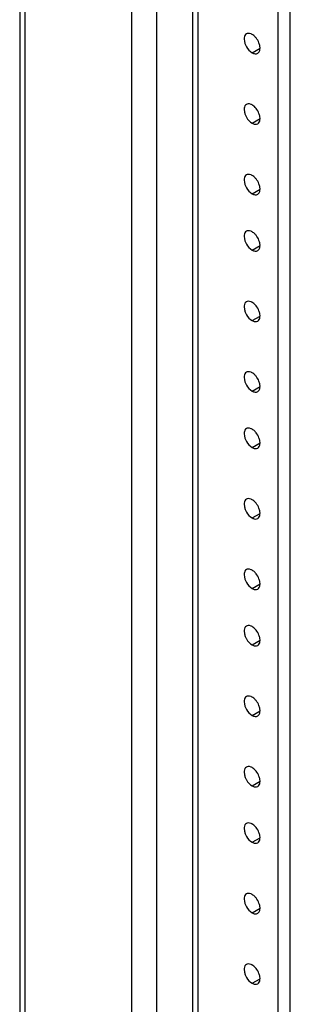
# Model space of a CAD drawing. Header units: inches. Extents: x 6 to 353, y 6 to 228.
# Tile 247 of 256: x 317.51 to 319.47, y 167.22 to 174.35. Entities that reach past the tile are written whole.
import ezdxf

# ---------------------------------------------------------------- set-up
doc = ezdxf.new("R2010")
doc.units = ezdxf.units.IN
doc.header["$LTSCALE"] = 19.946667
doc.header["$MEASUREMENT"] = 0
doc.layers.get('0').update_dxf_attribs({"linetype": 'CONTINUOUS'})
doc.layers.add('03_ALL_AXES', color=7, linetype='CONTINUOUS')

msp = doc.modelspace()

# ---------------------------------------------------------------- linework, layer by layer
at = {"color": 7, "linetype": 'Continuous'}
for p, q in [((317.5142, 203.6086), (317.5142, 150.3653)), ((317.552, 203.5894), (317.552, 150.3127)), ((318.3234, 151.4492), (318.3234, 201.5621)), ((318.7654, 151.5991), (318.7654, 201.4156)), ((318.8031, 151.6517), (318.8031, 201.3938)), ((319.3805, 151.41), (319.3805, 201.0604)), ((319.4689, 151.4611), (319.4689, 201.0094)), ((318.5058, 151.4492), (318.5058, 175.7252))]:
    msp.add_line(p, q, dxfattribs=at)
at = {"layer": '03_ALL_AXES', "color": 7, "linetype": 'Continuous'}
for p, q in [((319.1932, 174.11), (319.2504, 174.1431)), ((319.1932, 173.5997), (319.2504, 173.6328)), ((319.1932, 173.0894), (319.2504, 173.1225)), ((319.1932, 172.6812), (319.2504, 172.7142)), ((319.1932, 172.1708), (319.2504, 172.2039)), ((319.1932, 171.6605), (319.2504, 171.6936)), ((319.1932, 171.2523), (319.2504, 171.2853)), ((319.1932, 170.742), (319.2504, 170.775)), ((319.1932, 170.2316), (319.2504, 170.2647)), ((319.1932, 169.8234), (319.2504, 169.8565)), ((319.1932, 169.3131), (319.2504, 169.3462)), ((319.1932, 168.8028), (319.2504, 168.8358)), ((319.1932, 168.3945), (319.2504, 168.4276)), ((319.1932, 167.8842), (319.2504, 167.9173)), ((319.1932, 167.3739), (319.2504, 167.407))]:
    msp.add_line(p, q, dxfattribs=at)
for centre in [(319.1147, 174.1309), (319.1147, 173.6206), (319.1147, 173.1102), (319.1147, 172.702), (319.1147, 172.1917), (319.1147, 171.6814), (319.1147, 171.2731), (319.1147, 170.7628), (319.1147, 170.2525), (319.1147, 169.8442), (319.1147, 169.3339), (319.1147, 168.8236), (319.1147, 168.4154), (319.1147, 167.905), (319.1147, 167.3947)]:
    msp.add_arc(centre, 0.1374, 21.22199, 38.77828, dxfattribs=at)
for points, knots in [([(319.1527, 174.2463), (319.1481, 174.2437), (319.1401, 174.2349), (319.1352, 174.2165), (319.1363, 174.1946), (319.1406, 174.1795), (319.1435, 174.1717)], [0, 0, 0, 0, 0.193683, 0.42071, 0.692082, 1, 1, 1, 1]), ([(319.1932, 174.2423), (319.1908, 174.2437), (319.1819, 174.2482), (319.1717, 174.2506), (319.1645, 174.25)], [0, 0, 0, 0, 0.277751, 1, 1, 1, 1]), ([(319.2218, 174.2169), (319.2196, 174.2196), (319.2112, 174.2292), (319.2013, 174.2376), (319.1932, 174.2423)], [0, 0, 0, 0, 0.26699, 1, 1, 1, 1]), ([(319.1435, 174.1717), (319.1461, 174.1652), (319.1577, 174.1413), (319.1761, 174.1199), (319.1932, 174.11)], [0, 0, 0, 0, 0.262919, 1, 1, 1, 1]), ([(319.2336, 174.106), (319.2382, 174.1086), (319.2462, 174.1175), (319.2511, 174.1359), (319.25, 174.1578), (319.2457, 174.1729), (319.2428, 174.1806)], [0, 0, 0, 0, 0.193683, 0.42071, 0.692082, 1, 1, 1, 1]), ([(319.1932, 174.11), (319.1998, 174.1062), (319.2132, 174.1007), (319.2282, 174.1029), (319.2336, 174.106)], [0, 0, 0, 0, 0.54998, 1, 1, 1, 1]), ([(319.1527, 173.736), (319.1481, 173.7334), (319.1401, 173.7246), (319.1352, 173.7061), (319.1363, 173.6843), (319.1406, 173.6691), (319.1435, 173.6614)], [0, 0, 0, 0, 0.193683, 0.42071, 0.692082, 1, 1, 1, 1]), ([(319.1932, 173.732), (319.1908, 173.7334), (319.1819, 173.7379), (319.1717, 173.7403), (319.1645, 173.7397)], [0, 0, 0, 0, 0.277751, 1, 1, 1, 1]), ([(319.2218, 173.7066), (319.2196, 173.7093), (319.2112, 173.7189), (319.2013, 173.7273), (319.1932, 173.732)], [0, 0, 0, 0, 0.26699, 1, 1, 1, 1]), ([(319.1435, 173.6614), (319.1461, 173.6549), (319.1577, 173.631), (319.1761, 173.6095), (319.1932, 173.5997)], [0, 0, 0, 0, 0.262919, 1, 1, 1, 1]), ([(319.2336, 173.5957), (319.2382, 173.5983), (319.2462, 173.6071), (319.2511, 173.6256), (319.25, 173.6475), (319.2457, 173.6626), (319.2428, 173.6703)], [0, 0, 0, 0, 0.193683, 0.42071, 0.692082, 1, 1, 1, 1]), ([(319.1932, 173.5997), (319.1998, 173.5959), (319.2132, 173.5903), (319.2282, 173.5926), (319.2336, 173.5957)], [0, 0, 0, 0, 0.54998, 1, 1, 1, 1]), ([(319.1527, 173.2257), (319.1481, 173.2231), (319.1401, 173.2143), (319.1352, 173.1958), (319.1363, 173.1739), (319.1406, 173.1588), (319.1435, 173.1511)], [0, 0, 0, 0, 0.193683, 0.42071, 0.692082, 1, 1, 1, 1]), ([(319.1932, 173.2217), (319.1908, 173.2231), (319.1819, 173.2275), (319.1717, 173.23), (319.1645, 173.2294)], [0, 0, 0, 0, 0.277751, 1, 1, 1, 1]), ([(319.2218, 173.1963), (319.2196, 173.1989), (319.2112, 173.2086), (319.2013, 173.217), (319.1932, 173.2217)], [0, 0, 0, 0, 0.26699, 1, 1, 1, 1]), ([(319.1435, 173.1511), (319.1461, 173.1446), (319.1577, 173.1207), (319.1761, 173.0992), (319.1932, 173.0894)], [0, 0, 0, 0, 0.262919, 1, 1, 1, 1]), ([(319.2336, 173.0854), (319.2382, 173.088), (319.2462, 173.0968), (319.2511, 173.1153), (319.25, 173.1371), (319.2457, 173.1523), (319.2428, 173.16)], [0, 0, 0, 0, 0.193683, 0.42071, 0.692082, 1, 1, 1, 1]), ([(319.1932, 173.0894), (319.1998, 173.0855), (319.2132, 173.08), (319.2282, 173.0822), (319.2336, 173.0854)], [0, 0, 0, 0, 0.54998, 1, 1, 1, 1]), ([(319.1527, 172.8174), (319.1481, 172.8148), (319.1401, 172.806), (319.1352, 172.7876), (319.1363, 172.7657), (319.1406, 172.7506), (319.1435, 172.7429)], [0, 0, 0, 0, 0.193683, 0.42071, 0.692082, 1, 1, 1, 1]), ([(319.1932, 172.8134), (319.1908, 172.8148), (319.1819, 172.8193), (319.1717, 172.8217), (319.1645, 172.8211)], [0, 0, 0, 0, 0.277751, 1, 1, 1, 1]), ([(319.2218, 172.788), (319.2196, 172.7907), (319.2112, 172.8003), (319.2013, 172.8087), (319.1932, 172.8134)], [0, 0, 0, 0, 0.26699, 1, 1, 1, 1]), ([(319.1435, 172.7429), (319.1461, 172.7363), (319.1577, 172.7124), (319.1761, 172.691), (319.1932, 172.6812)], [0, 0, 0, 0, 0.262919, 1, 1, 1, 1]), ([(319.2336, 172.6771), (319.2382, 172.6798), (319.2462, 172.6886), (319.2511, 172.707), (319.25, 172.7289), (319.2457, 172.744), (319.2428, 172.7517)], [0, 0, 0, 0, 0.193683, 0.42071, 0.692082, 1, 1, 1, 1]), ([(319.1932, 172.6812), (319.1998, 172.6773), (319.2132, 172.6718), (319.2282, 172.674), (319.2336, 172.6771)], [0, 0, 0, 0, 0.54998, 1, 1, 1, 1]), ([(319.1527, 172.3071), (319.1481, 172.3045), (319.1401, 172.2957), (319.1352, 172.2773), (319.1363, 172.2554), (319.1406, 172.2403), (319.1435, 172.2325)], [0, 0, 0, 0, 0.193683, 0.42071, 0.692082, 1, 1, 1, 1]), ([(319.1932, 172.3031), (319.1908, 172.3045), (319.1819, 172.309), (319.1717, 172.3114), (319.1645, 172.3108)], [0, 0, 0, 0, 0.277751, 1, 1, 1, 1]), ([(319.2218, 172.2777), (319.2196, 172.2804), (319.2112, 172.29), (319.2013, 172.2984), (319.1932, 172.3031)], [0, 0, 0, 0, 0.26699, 1, 1, 1, 1]), ([(319.1435, 172.2325), (319.1461, 172.226), (319.1577, 172.2021), (319.1761, 172.1807), (319.1932, 172.1708)], [0, 0, 0, 0, 0.262919, 1, 1, 1, 1]), ([(319.2336, 172.1668), (319.2382, 172.1694), (319.2462, 172.1783), (319.2511, 172.1967), (319.25, 172.2186), (319.2457, 172.2337), (319.2428, 172.2414)], [0, 0, 0, 0, 0.193683, 0.42071, 0.692082, 1, 1, 1, 1]), ([(319.1932, 172.1708), (319.1998, 172.167), (319.2132, 172.1615), (319.2282, 172.1637), (319.2336, 172.1668)], [0, 0, 0, 0, 0.54998, 1, 1, 1, 1]), ([(319.1527, 171.7968), (319.1481, 171.7942), (319.1401, 171.7854), (319.1352, 171.767), (319.1363, 171.7451), (319.1406, 171.73), (319.1435, 171.7222)], [0, 0, 0, 0, 0.193683, 0.42071, 0.692082, 1, 1, 1, 1]), ([(319.1932, 171.7928), (319.1908, 171.7942), (319.1819, 171.7987), (319.1717, 171.8011), (319.1645, 171.8005)], [0, 0, 0, 0, 0.277751, 1, 1, 1, 1]), ([(319.2218, 171.7674), (319.2196, 171.7701), (319.2112, 171.7797), (319.2013, 171.7881), (319.1932, 171.7928)], [0, 0, 0, 0, 0.26699, 1, 1, 1, 1]), ([(319.1435, 171.7222), (319.1461, 171.7157), (319.1577, 171.6918), (319.1761, 171.6703), (319.1932, 171.6605)], [0, 0, 0, 0, 0.262919, 1, 1, 1, 1]), ([(319.2336, 171.6565), (319.2382, 171.6591), (319.2462, 171.6679), (319.2511, 171.6864), (319.25, 171.7083), (319.2457, 171.7234), (319.2428, 171.7311)], [0, 0, 0, 0, 0.193683, 0.42071, 0.692082, 1, 1, 1, 1]), ([(319.1932, 171.6605), (319.1998, 171.6567), (319.2132, 171.6511), (319.2282, 171.6534), (319.2336, 171.6565)], [0, 0, 0, 0, 0.54998, 1, 1, 1, 1]), ([(319.1527, 171.3886), (319.1481, 171.386), (319.1401, 171.3771), (319.1352, 171.3587), (319.1363, 171.3368), (319.1406, 171.3217), (319.1435, 171.314)], [0, 0, 0, 0, 0.193683, 0.42071, 0.692082, 1, 1, 1, 1]), ([(319.1932, 171.3846), (319.1908, 171.3859), (319.1819, 171.3904), (319.1717, 171.3928), (319.1645, 171.3922)], [0, 0, 0, 0, 0.277751, 1, 1, 1, 1]), ([(319.2218, 171.3592), (319.2196, 171.3618), (319.2112, 171.3714), (319.2013, 171.3799), (319.1932, 171.3846)], [0, 0, 0, 0, 0.26699, 1, 1, 1, 1]), ([(319.1435, 171.314), (319.1461, 171.3075), (319.1577, 171.2835), (319.1761, 171.2621), (319.1932, 171.2523)], [0, 0, 0, 0, 0.262919, 1, 1, 1, 1]), ([(319.2336, 171.2483), (319.2382, 171.2509), (319.2462, 171.2597), (319.2511, 171.2781), (319.25, 171.3), (319.2457, 171.3151), (319.2428, 171.3228)], [0, 0, 0, 0, 0.193683, 0.42071, 0.692082, 1, 1, 1, 1]), ([(319.1932, 171.2523), (319.1998, 171.2484), (319.2132, 171.2429), (319.2282, 171.2451), (319.2336, 171.2483)], [0, 0, 0, 0, 0.54998, 1, 1, 1, 1]), ([(319.1527, 170.8782), (319.1481, 170.8756), (319.1401, 170.8668), (319.1352, 170.8484), (319.1363, 170.8265), (319.1406, 170.8114), (319.1435, 170.8037)], [0, 0, 0, 0, 0.193683, 0.42071, 0.692082, 1, 1, 1, 1]), ([(319.1932, 170.8742), (319.1908, 170.8756), (319.1819, 170.8801), (319.1717, 170.8825), (319.1645, 170.8819)], [0, 0, 0, 0, 0.277751, 1, 1, 1, 1]), ([(319.2218, 170.8488), (319.2196, 170.8515), (319.2112, 170.8611), (319.2013, 170.8695), (319.1932, 170.8742)], [0, 0, 0, 0, 0.26699, 1, 1, 1, 1]), ([(319.1435, 170.8037), (319.1461, 170.7971), (319.1577, 170.7732), (319.1761, 170.7518), (319.1932, 170.742)], [0, 0, 0, 0, 0.262919, 1, 1, 1, 1]), ([(319.2336, 170.738), (319.2382, 170.7406), (319.2462, 170.7494), (319.2511, 170.7678), (319.25, 170.7897), (319.2457, 170.8048), (319.2428, 170.8125)], [0, 0, 0, 0, 0.193683, 0.42071, 0.692082, 1, 1, 1, 1]), ([(319.1932, 170.742), (319.1998, 170.7381), (319.2132, 170.7326), (319.2282, 170.7348), (319.2336, 170.738)], [0, 0, 0, 0, 0.54998, 1, 1, 1, 1]), ([(319.1527, 170.3679), (319.1481, 170.3653), (319.1401, 170.3565), (319.1352, 170.3381), (319.1363, 170.3162), (319.1406, 170.3011), (319.1435, 170.2934)], [0, 0, 0, 0, 0.193683, 0.42071, 0.692082, 1, 1, 1, 1]), ([(319.1932, 170.3639), (319.1908, 170.3653), (319.1819, 170.3698), (319.1717, 170.3722), (319.1645, 170.3716)], [0, 0, 0, 0, 0.277751, 1, 1, 1, 1]), ([(319.2218, 170.3385), (319.2196, 170.3412), (319.2112, 170.3508), (319.2013, 170.3592), (319.1932, 170.3639)], [0, 0, 0, 0, 0.26699, 1, 1, 1, 1]), ([(319.1435, 170.2934), (319.1461, 170.2868), (319.1577, 170.2629), (319.1761, 170.2415), (319.1932, 170.2316)], [0, 0, 0, 0, 0.262919, 1, 1, 1, 1]), ([(319.2336, 170.2276), (319.2382, 170.2302), (319.2462, 170.2391), (319.2511, 170.2575), (319.25, 170.2794), (319.2457, 170.2945), (319.2428, 170.3022)], [0, 0, 0, 0, 0.193683, 0.42071, 0.692082, 1, 1, 1, 1]), ([(319.1932, 170.2316), (319.1998, 170.2278), (319.2132, 170.2223), (319.2282, 170.2245), (319.2336, 170.2276)], [0, 0, 0, 0, 0.54998, 1, 1, 1, 1]), ([(319.1527, 169.9597), (319.1481, 169.9571), (319.1401, 169.9483), (319.1352, 169.9298), (319.1363, 169.9079), (319.1406, 169.8928), (319.1435, 169.8851)], [0, 0, 0, 0, 0.193683, 0.42071, 0.692082, 1, 1, 1, 1]), ([(319.1932, 169.9557), (319.1908, 169.9571), (319.1819, 169.9615), (319.1717, 169.964), (319.1645, 169.9633)], [0, 0, 0, 0, 0.277751, 1, 1, 1, 1]), ([(319.2218, 169.9303), (319.2196, 169.9329), (319.2112, 169.9426), (319.2013, 169.951), (319.1932, 169.9557)], [0, 0, 0, 0, 0.26699, 1, 1, 1, 1]), ([(319.1435, 169.8851), (319.1461, 169.8786), (319.1577, 169.8546), (319.1761, 169.8332), (319.1932, 169.8234)], [0, 0, 0, 0, 0.262919, 1, 1, 1, 1]), ([(319.2336, 169.8194), (319.2382, 169.822), (319.2462, 169.8308), (319.2511, 169.8492), (319.25, 169.8711), (319.2457, 169.8862), (319.2428, 169.894)], [0, 0, 0, 0, 0.193683, 0.42071, 0.692082, 1, 1, 1, 1]), ([(319.1932, 169.8234), (319.1998, 169.8195), (319.2132, 169.814), (319.2282, 169.8162), (319.2336, 169.8194)], [0, 0, 0, 0, 0.54998, 1, 1, 1, 1]), ([(319.1527, 169.4494), (319.1481, 169.4468), (319.1401, 169.4379), (319.1352, 169.4195), (319.1363, 169.3976), (319.1406, 169.3825), (319.1435, 169.3748)], [0, 0, 0, 0, 0.193683, 0.42071, 0.692082, 1, 1, 1, 1]), ([(319.1932, 169.4454), (319.1908, 169.4467), (319.1819, 169.4512), (319.1717, 169.4537), (319.1645, 169.453)], [0, 0, 0, 0, 0.277751, 1, 1, 1, 1]), ([(319.2218, 169.42), (319.2196, 169.4226), (319.2112, 169.4322), (319.2013, 169.4407), (319.1932, 169.4454)], [0, 0, 0, 0, 0.26699, 1, 1, 1, 1]), ([(319.1435, 169.3748), (319.1461, 169.3683), (319.1577, 169.3443), (319.1761, 169.3229), (319.1932, 169.3131)], [0, 0, 0, 0, 0.262919, 1, 1, 1, 1]), ([(319.2336, 169.3091), (319.2382, 169.3117), (319.2462, 169.3205), (319.2511, 169.3389), (319.25, 169.3608), (319.2457, 169.3759), (319.2428, 169.3837)], [0, 0, 0, 0, 0.193683, 0.42071, 0.692082, 1, 1, 1, 1]), ([(319.1932, 169.3131), (319.1998, 169.3092), (319.2132, 169.3037), (319.2282, 169.3059), (319.2336, 169.3091)], [0, 0, 0, 0, 0.54998, 1, 1, 1, 1]), ([(319.1527, 168.9391), (319.1481, 168.9364), (319.1401, 168.9276), (319.1352, 168.9092), (319.1363, 168.8873), (319.1406, 168.8722), (319.1435, 168.8645)], [0, 0, 0, 0, 0.193683, 0.42071, 0.692082, 1, 1, 1, 1]), ([(319.1932, 168.935), (319.1908, 168.9364), (319.1819, 168.9409), (319.1717, 168.9433), (319.1645, 168.9427)], [0, 0, 0, 0, 0.277751, 1, 1, 1, 1]), ([(319.2218, 168.9096), (319.2196, 168.9123), (319.2112, 168.9219), (319.2013, 168.9304), (319.1932, 168.935)], [0, 0, 0, 0, 0.26699, 1, 1, 1, 1]), ([(319.1435, 168.8645), (319.1461, 168.8579), (319.1577, 168.834), (319.1761, 168.8126), (319.1932, 168.8028)], [0, 0, 0, 0, 0.262919, 1, 1, 1, 1]), ([(319.2336, 168.7988), (319.2382, 168.8014), (319.2462, 168.8102), (319.2511, 168.8286), (319.25, 168.8505), (319.2457, 168.8656), (319.2428, 168.8733)], [0, 0, 0, 0, 0.193683, 0.42071, 0.692082, 1, 1, 1, 1]), ([(319.1932, 168.8028), (319.1998, 168.7989), (319.2132, 168.7934), (319.2282, 168.7956), (319.2336, 168.7988)], [0, 0, 0, 0, 0.54998, 1, 1, 1, 1]), ([(319.1527, 168.5308), (319.1481, 168.5282), (319.1401, 168.5194), (319.1352, 168.5009), (319.1363, 168.4791), (319.1406, 168.4639), (319.1435, 168.4562)], [0, 0, 0, 0, 0.193683, 0.42071, 0.692082, 1, 1, 1, 1]), ([(319.1932, 168.5268), (319.1908, 168.5282), (319.1819, 168.5327), (319.1717, 168.5351), (319.1645, 168.5345)], [0, 0, 0, 0, 0.277751, 1, 1, 1, 1]), ([(319.2218, 168.5014), (319.2196, 168.5041), (319.2112, 168.5137), (319.2013, 168.5221), (319.1932, 168.5268)], [0, 0, 0, 0, 0.26699, 1, 1, 1, 1]), ([(319.1435, 168.4562), (319.1461, 168.4497), (319.1577, 168.4258), (319.1761, 168.4043), (319.1932, 168.3945)], [0, 0, 0, 0, 0.262919, 1, 1, 1, 1]), ([(319.2336, 168.3905), (319.2382, 168.3931), (319.2462, 168.4019), (319.2511, 168.4204), (319.25, 168.4423), (319.2457, 168.4574), (319.2428, 168.4651)], [0, 0, 0, 0, 0.193683, 0.42071, 0.692082, 1, 1, 1, 1]), ([(319.1932, 168.3945), (319.1998, 168.3907), (319.2132, 168.3851), (319.2282, 168.3873), (319.2336, 168.3905)], [0, 0, 0, 0, 0.54998, 1, 1, 1, 1]), ([(319.1527, 168.0205), (319.1481, 168.0179), (319.1401, 168.0091), (319.1352, 167.9906), (319.1363, 167.9687), (319.1406, 167.9536), (319.1435, 167.9459)], [0, 0, 0, 0, 0.193683, 0.42071, 0.692082, 1, 1, 1, 1]), ([(319.1932, 168.0165), (319.1908, 168.0179), (319.1819, 168.0223), (319.1717, 168.0248), (319.1645, 168.0242)], [0, 0, 0, 0, 0.277751, 1, 1, 1, 1]), ([(319.2218, 167.9911), (319.2196, 167.9937), (319.2112, 168.0034), (319.2013, 168.0118), (319.1932, 168.0165)], [0, 0, 0, 0, 0.26699, 1, 1, 1, 1]), ([(319.1435, 167.9459), (319.1461, 167.9394), (319.1577, 167.9155), (319.1761, 167.894), (319.1932, 167.8842)], [0, 0, 0, 0, 0.262919, 1, 1, 1, 1]), ([(319.2336, 167.8802), (319.2382, 167.8828), (319.2462, 167.8916), (319.2511, 167.9101), (319.25, 167.9319), (319.2457, 167.9471), (319.2428, 167.9548)], [0, 0, 0, 0, 0.193683, 0.42071, 0.692082, 1, 1, 1, 1]), ([(319.1932, 167.8842), (319.1998, 167.8803), (319.2132, 167.8748), (319.2282, 167.877), (319.2336, 167.8802)], [0, 0, 0, 0, 0.54998, 1, 1, 1, 1]), ([(319.1527, 167.5102), (319.1481, 167.5076), (319.1401, 167.4987), (319.1352, 167.4803), (319.1363, 167.4584), (319.1406, 167.4433), (319.1435, 167.4356)], [0, 0, 0, 0, 0.193683, 0.42071, 0.692082, 1, 1, 1, 1]), ([(319.1932, 167.5062), (319.1908, 167.5075), (319.1819, 167.512), (319.1717, 167.5145), (319.1645, 167.5138)], [0, 0, 0, 0, 0.277751, 1, 1, 1, 1]), ([(319.2218, 167.4808), (319.2196, 167.4834), (319.2112, 167.4931), (319.2013, 167.5015), (319.1932, 167.5062)], [0, 0, 0, 0, 0.26699, 1, 1, 1, 1]), ([(319.1435, 167.4356), (319.1461, 167.4291), (319.1577, 167.4051), (319.1761, 167.3837), (319.1932, 167.3739)], [0, 0, 0, 0, 0.262919, 1, 1, 1, 1]), ([(319.2336, 167.3699), (319.2382, 167.3725), (319.2462, 167.3813), (319.2511, 167.3997), (319.25, 167.4216), (319.2457, 167.4367), (319.2428, 167.4445)], [0, 0, 0, 0, 0.193683, 0.42071, 0.692082, 1, 1, 1, 1]), ([(319.1932, 167.3739), (319.1998, 167.37), (319.2132, 167.3645), (319.2282, 167.3667), (319.2336, 167.3699)], [0, 0, 0, 0, 0.54998, 1, 1, 1, 1])]:
    msp.add_open_spline(points, degree=3, knots=knots, dxfattribs=at)
for points in [[(319.1645, 174.25), (319.1604, 174.2496), (319.1562, 174.2484), (319.1527, 174.2463)], [(319.1645, 173.7397), (319.1604, 173.7393), (319.1562, 173.7381), (319.1527, 173.736)], [(319.1645, 173.2294), (319.1604, 173.229), (319.1562, 173.2278), (319.1527, 173.2257)], [(319.1645, 172.8211), (319.1604, 172.8207), (319.1562, 172.8195), (319.1527, 172.8174)], [(319.1645, 172.3108), (319.1604, 172.3104), (319.1562, 172.3092), (319.1527, 172.3071)], [(319.1645, 171.8005), (319.1604, 171.8001), (319.1562, 171.7989), (319.1527, 171.7968)], [(319.1645, 171.3922), (319.1604, 171.3919), (319.1562, 171.3906), (319.1527, 171.3886)], [(319.1645, 170.8819), (319.1604, 170.8816), (319.1562, 170.8803), (319.1527, 170.8782)], [(319.1645, 170.3716), (319.1604, 170.3712), (319.1562, 170.37), (319.1527, 170.3679)], [(319.1645, 169.9633), (319.1604, 169.963), (319.1562, 169.9617), (319.1527, 169.9597)], [(319.1645, 169.453), (319.1604, 169.4527), (319.1562, 169.4514), (319.1527, 169.4494)], [(319.1645, 168.9427), (319.1604, 168.9424), (319.1562, 168.9411), (319.1527, 168.9391)], [(319.1645, 168.5345), (319.1604, 168.5341), (319.1562, 168.5329), (319.1527, 168.5308)], [(319.1645, 168.0242), (319.1604, 168.0238), (319.1562, 168.0226), (319.1527, 168.0205)], [(319.1645, 167.5138), (319.1604, 167.5135), (319.1562, 167.5122), (319.1527, 167.5102)]]:
    msp.add_open_spline(points, degree=3, dxfattribs=at)

doc.saveas('drawing.dxf')
